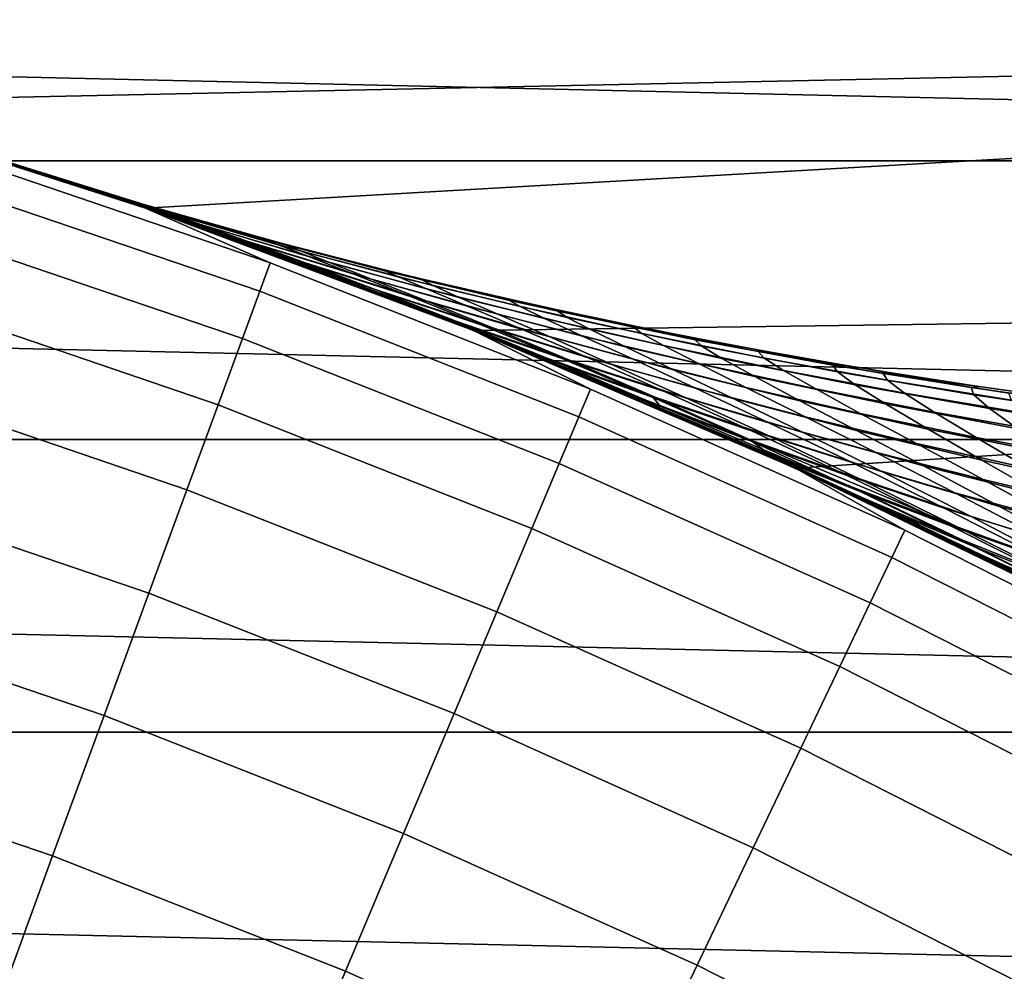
# Model space of a CAD drawing. Header units: metres. Extents: x -28 to 70, y -218 to 27.
# Tile 183 of 246: x 6.82 to 9.76, y 18.51 to 21.35. Entities that reach past the tile are written whole.
import ezdxf

# ---------------------------------------------------------------- set-up
doc = ezdxf.new("R2010")
doc.units = ezdxf.units.M
doc.layers.add('solid_10_261_002_XXX', color=7, linetype='CONTINUOUS')

msp = doc.modelspace()

# ---------------------------------------------------------------- linework, layer by layer
at = {"layer": 'solid_10_261_002_XXX'}
for points in [[(15.570002, 22.058435), (5.186649, 21.379866), (6.198219, 21.108797), (16.558117, 21.326706)], [(-17.835821, 20.931631, -5), (-16.864799, 21.721592, -5), (17.835821, 20.931631, -5)], [(-16.864799, 21.721592, -5), (16.864799, 21.721592, -5), (17.835821, 20.931631, -5)], [(16.558117, 21.326706), (6.198219, 21.108797), (7.195333, 20.790064)], [(16.558117, 21.326706), (7.195333, 20.790064), (8.17672, 20.42403), (17.511431, 20.551125)], [(6.198116, 21.108845, 143.052673), (6.592984, 20.957857, 144.561661), (7.56808, 20.625793, 144.561661), (7.195495, 20.790018, 143.052673)], [(6.823728, 20.914988, 115.249138), (6.8004, 20.922585, 114), (6.198116, 21.108845, 143.052673), (7.195495, 20.790018, 143.052673)], [(7.278616, 20.761063, 108.243568), (7.195333, 20.790064), (6.198219, 21.108797), (7.179482, 20.795553, 108.87001)], [(7.091637, 20.825674, 109.499367), (7.179482, 20.795553, 108.87001), (6.198219, 21.108797)], [(7.014781, 20.851686, 110.136665), (7.091637, 20.825674, 109.499367), (6.198219, 21.108797)], [(6.949057, 20.873682, 110.780823), (7.014781, 20.851686, 110.136665), (6.198219, 21.108797)], [(6.895308, 20.891499, 111.426529), (6.949057, 20.873682, 110.780823), (6.198219, 21.108797)], [(6.853576, 20.905226, 112.074387), (6.895308, 20.891499, 111.426529), (6.198219, 21.108797)], [(6.823834, 20.914953, 112.71978), (6.853576, 20.905226, 112.074387), (6.198219, 21.108797)], [(6.806107, 20.920729, 113.361343), (6.823834, 20.914953, 112.71978), (6.198219, 21.108797)], [(7.56808, 20.625793, 144.561661), (6.592984, 20.957857, 144.561661), (6.565933, 20.871866, 146.086594), (7.537028, 20.541166, 146.086594)], [(-18.770296, 20.097898, -5), (-17.835821, 20.931631, -5), (18.770296, 20.097898, -5)], [(-17.835821, 20.931631, -5), (17.835821, 20.931631, -5), (18.770296, 20.097898, -5)], [(7.161953, 20.8099, 114), (7.213463, 20.793613, 112.795769), (6.806107, 20.920729, 113.361343), (6.8004, 20.922585, 114)], [(7.182208, 20.802921, 115.225479), (7.161953, 20.8099, 114), (6.8004, 20.922585, 114), (6.823728, 20.914988, 115.249138)], [(7.213463, 20.793613, 112.795769), (6.823834, 20.914953, 112.71978), (6.806107, 20.920729, 113.361343)], [(6.889035, 20.893568, 116.481651), (6.823728, 20.914988, 115.249138), (7.195495, 20.790018, 143.052673)], [(7.239532, 20.782698, 116.448204), (7.182208, 20.802921, 115.225479), (6.823728, 20.914988, 115.249138), (6.889035, 20.893568, 116.481651)], [(7.213463, 20.793613, 112.795769), (7.267549, 20.774334, 111.597542), (6.853576, 20.905226, 112.074387), (6.823834, 20.914953, 112.71978)], [(7.267549, 20.774334, 111.597542), (6.895308, 20.891499, 111.426529), (6.853576, 20.905226, 112.074387)], [(6.99723, 20.857584, 117.700272), (6.889035, 20.893568, 116.481651), (7.195495, 20.790018, 143.052673)], [(7.34003, 20.746946, 117.663513), (7.239532, 20.782698, 116.448204), (6.889035, 20.893568, 116.481651), (6.99723, 20.857584, 117.700272)], [(7.267549, 20.774334, 111.597542), (7.362932, 20.740149, 110.409187), (6.949057, 20.873682, 110.780823), (6.895308, 20.891499, 111.426529)], [(7.537028, 20.541166, 146.086594), (6.565933, 20.871866, 146.086594), (6.52075, 20.728237, 147.606766), (7.485163, 20.399813, 147.606766)], [(7.362932, 20.740149, 110.409187), (7.014781, 20.851686, 110.136665), (6.949057, 20.873682, 110.780823)], [(7.147459, 20.806581, 118.903343), (6.99723, 20.857584, 117.700272), (7.195495, 20.790018, 143.052673)], [(7.483125, 20.695349, 118.866631), (7.34003, 20.746946, 117.663513), (6.99723, 20.857584, 117.700272), (7.147459, 20.806581, 118.903343)], [(7.362932, 20.740149, 110.409187), (7.498805, 20.690872, 109.23465), (7.091637, 20.825674, 109.499367), (7.014781, 20.851686, 110.136665)], [(7.498805, 20.690872, 109.23465), (7.179482, 20.795553, 108.87001), (7.091637, 20.825674, 109.499367)], [(7.332616, 20.742052, 120.072372), (7.147459, 20.806581, 118.903343), (7.195495, 20.790018, 143.052673)], [(7.666539, 20.627743, 120.051231), (7.483125, 20.695349, 118.866631), (7.147459, 20.806581, 118.903343), (7.332616, 20.742052, 120.072372)], [(7.194831, 20.800123, 114), (7.161953, 20.8099, 114), (7.182208, 20.802921, 115.225479)], [(7.213463, 20.793613, 112.795769), (7.161953, 20.8099, 114), (7.194831, 20.800123, 114)], [(7.498805, 20.690872, 109.23465), (7.673014, 20.626415, 108.079224), (7.278616, 20.761063, 108.243568), (7.179482, 20.795553, 108.87001)], [(7.595735, 20.678986, 116.401138), (7.547422, 20.698118, 115.201866), (7.182208, 20.802921, 115.225479), (7.239532, 20.782698, 116.448204)], [(7.194831, 20.800123, 114), (7.182208, 20.802921, 115.225479), (7.547422, 20.698118, 115.201866), (7.54037, 20.701933, 114)], [(7.213463, 20.793613, 112.795769), (7.194831, 20.800123, 114), (7.54037, 20.701933, 114), (7.616292, 20.679407, 112.816956)], [(7.616292, 20.679407, 112.816956), (7.660901, 20.661085, 111.639565), (7.267549, 20.774334, 111.597542), (7.213463, 20.793613, 112.795769)], [(8.193857, 20.417168, 104.234512), (8.17672, 20.42403), (7.195333, 20.790064), (7.987351, 20.498835, 104.976479)], [(7.805858, 20.56863, 105.68222), (7.987351, 20.498835, 104.976479), (7.195333, 20.790064)], [(7.649136, 20.627426, 106.349701), (7.805858, 20.56863, 105.68222), (7.195333, 20.790064)], [(7.510915, 20.678156, 106.99511), (7.649136, 20.627426, 106.349701), (7.195333, 20.790064)], [(7.387729, 20.722486, 107.623703), (7.510915, 20.678156, 106.99511), (7.195333, 20.790064)], [(7.278616, 20.761063, 108.243568), (7.387729, 20.722486, 107.623703), (7.195333, 20.790064)], [(7.195495, 20.790018, 143.052673), (7.56808, 20.625793, 144.561661), (8.52654, 20.24839, 144.561661), (8.176574, 20.424095, 143.052673)], [(7.55437, 20.662321, 121.210236), (7.332616, 20.742052, 120.072372), (7.195495, 20.790018, 143.052673), (8.176574, 20.424095, 143.052673)], [(7.686424, 20.643854, 117.59333), (7.595735, 20.678986, 116.401138), (7.239532, 20.782698, 116.448204), (7.34003, 20.746946, 117.663513)], [(7.660901, 20.661085, 111.639565), (7.746294, 20.627199, 110.471649), (7.362932, 20.740149, 110.409187), (7.267549, 20.774334, 111.597542)], [(7.673014, 20.626415, 108.079224), (7.387729, 20.722486, 107.623703), (7.278616, 20.761063, 108.243568)], [(7.886955, 20.544065, 121.210083), (7.666539, 20.627743, 120.051231), (7.332616, 20.742052, 120.072372), (7.55437, 20.662321, 121.210236)], [(7.818951, 20.592466, 118.773819), (7.686424, 20.643854, 117.59333), (7.34003, 20.746946, 117.663513), (7.483125, 20.695349, 118.866631)], [(7.746294, 20.627199, 110.471649), (7.871715, 20.577621, 109.317123), (7.498805, 20.690872, 109.23465), (7.362932, 20.740149, 110.409187)], [(7.485163, 20.399813, 147.606766), (6.52075, 20.728237, 147.606766), (6.457506, 20.527197, 149.119751), (7.412565, 20.201958, 149.119751)], [(7.882442, 20.546757, 106.949158), (7.510915, 20.678156, 106.99511), (7.387729, 20.722486, 107.623703)], [(7.673014, 20.626415, 108.079224), (7.882442, 20.546757, 106.949158), (7.387729, 20.722486, 107.623703)], [(7.991136, 20.524736, 119.936485), (7.818951, 20.592466, 118.773819), (7.483125, 20.695349, 118.866631), (7.666539, 20.627743, 120.051231)], [(7.871715, 20.577621, 109.317123), (8.035078, 20.512354, 108.181229), (7.673014, 20.626415, 108.079224), (7.498805, 20.690872, 109.23465)], [(7.882442, 20.546757, 106.949158), (7.649136, 20.627426, 106.349701), (7.510915, 20.678156, 106.99511)], [(7.590208, 20.688444, 114), (7.54037, 20.701933, 114), (7.547422, 20.698118, 115.201866)], [(7.616292, 20.679407, 112.816956), (7.54037, 20.701933, 114), (7.590208, 20.688444, 114)], [(7.547422, 20.698118, 115.201866), (7.595735, 20.678986, 116.401138), (7.95459, 20.583271, 116.354202), (7.914692, 20.601826, 115.178322)], [(7.612437, 20.682482, 114), (7.547422, 20.698118, 115.201866), (7.914692, 20.601826, 115.178322), (7.910507, 20.605665, 114)], [(7.590208, 20.688444, 114), (7.547422, 20.698118, 115.201866), (7.612437, 20.682482, 114)], [(7.616292, 20.679407, 112.816956), (7.590208, 20.688444, 114), (7.612437, 20.682482, 114)], [(7.595735, 20.678986, 116.401138), (7.686424, 20.643854, 117.59333), (8.036073, 20.548239, 117.523308), (7.95459, 20.583271, 116.354202)], [(7.616292, 20.679407, 112.816956), (7.612437, 20.682482, 114), (7.910507, 20.605665, 114), (8.0216, 20.575438, 112.838066)], [(7.660901, 20.661085, 111.639565), (7.616292, 20.679407, 112.816956), (8.0216, 20.575438, 112.838066), (8.057454, 20.557404, 111.681458)], [(7.802291, 20.569984, 122.301834), (7.55437, 20.662321, 121.210236), (8.176574, 20.424095, 143.052673)], [(8.141037, 20.444256, 122.335991), (7.886955, 20.544065, 121.210083), (7.55437, 20.662321, 121.210236), (7.802291, 20.569984, 122.301834)], [(7.746294, 20.627199, 110.471649), (7.660901, 20.661085, 111.639565), (8.057454, 20.557404, 111.681458), (8.133578, 20.523108, 110.533958)], [(7.686424, 20.643854, 117.59333), (7.818951, 20.592466, 118.773819), (8.158632, 20.496529, 118.681183), (8.036073, 20.548239, 117.523308)], [(8.52654, 20.24839, 144.561661), (7.56808, 20.625793, 144.561661), (7.537028, 20.541166, 146.086594), (8.491555, 20.165312, 146.086594)], [(8.123947, 20.451887, 105.850723), (7.805858, 20.56863, 105.68222), (7.649136, 20.627426, 106.349701)], [(7.882442, 20.546757, 106.949158), (8.123947, 20.451887, 105.850723), (7.649136, 20.627426, 106.349701)], [(8.199804, 20.440687, 121.074303), (7.991136, 20.524736, 119.936485), (7.666539, 20.627743, 120.051231), (7.886955, 20.544065, 121.210083)], [(8.035078, 20.512354, 108.181229), (8.233347, 20.431488, 107.070152), (7.882442, 20.546757, 106.949158), (7.673014, 20.626415, 108.079224)], [(7.871715, 20.577621, 109.317123), (7.746294, 20.627199, 110.471649), (8.133578, 20.523108, 110.533958), (8.249261, 20.472485, 109.399437)], [(7.818951, 20.592466, 118.773819), (7.991136, 20.524736, 119.936485), (8.320189, 20.428131, 119.821907), (8.158632, 20.496529, 118.681183)], [(7.910507, 20.605665, 114), (7.914692, 20.601826, 115.178322), (8.020055, 20.578869, 114)], [(8.0216, 20.575438, 112.838066), (7.910507, 20.605665, 114), (8.020055, 20.578869, 114)], [(7.914692, 20.601826, 115.178322), (7.95459, 20.583271, 116.354202), (8.316005, 20.495295, 116.307457), (8.283914, 20.513723, 115.154884)], [(8.020055, 20.578869, 114), (7.914692, 20.601826, 115.178322), (8.283914, 20.513723, 115.154884), (8.289226, 20.516197, 114)], [(8.073893, 20.464903, 123.340561), (7.802291, 20.569984, 122.301834), (8.176574, 20.424095, 143.052673)], [(8.425278, 20.328329, 123.423882), (8.141037, 20.444256, 122.335991), (7.802291, 20.569984, 122.301834), (8.073893, 20.464903, 123.340561)], [(8.123947, 20.451887, 105.850723), (8.394277, 20.341846, 104.788712), (7.987351, 20.498835, 104.976479), (7.805858, 20.56863, 105.68222)], [(8.035078, 20.512354, 108.181229), (7.871715, 20.577621, 109.317123), (8.249261, 20.472485, 109.399437), (8.40248, 20.405626, 108.283096)], [(7.95459, 20.583271, 116.354202), (8.036073, 20.548239, 117.523308), (8.388893, 20.459906, 117.453552), (8.316005, 20.495295, 116.307457)], [(8.0216, 20.575438, 112.838066), (8.020055, 20.578869, 114), (8.289226, 20.516197, 114), (8.429245, 20.481272, 112.859062)], [(8.057454, 20.557404, 111.681458), (8.0216, 20.575438, 112.838066), (8.429245, 20.481272, 112.859062), (8.457088, 20.462944, 111.723122)], [(8.133578, 20.523108, 110.533958), (8.057454, 20.557404, 111.681458), (8.457088, 20.462944, 111.723122), (8.524683, 20.427626, 110.595947)], [(7.412565, 20.201958, 149.119751), (6.457506, 20.527197, 149.119751), (6.376301, 20.26906, 150.623184), (7.319349, 19.94791, 150.623184)], [(8.491555, 20.165312, 146.086594), (7.537028, 20.541166, 146.086594), (7.485163, 20.399813, 147.606766), (8.433121, 20.026545, 147.606766)], [(8.233347, 20.431488, 107.070152), (8.463459, 20.335115, 105.990105), (8.123947, 20.451887, 105.850723), (7.882442, 20.546757, 106.949158)], [(8.441762, 20.34034, 122.180298), (8.199804, 20.440687, 121.074303), (7.886955, 20.544065, 121.210083), (8.141037, 20.444256, 122.335991)], [(8.036073, 20.548239, 117.523308), (8.158632, 20.496529, 118.681183), (8.502099, 20.407408, 118.588867), (8.388893, 20.459906, 117.453552)], [(17.511431, 20.551125), (8.17672, 20.42403), (9.139086, 20.011904)], [(17.511431, 20.551125), (9.139086, 20.011904), (10.080904, 19.55442), (18.428652, 19.732834)], [(8.394277, 20.341846, 104.788712), (8.193857, 20.417168, 104.234512), (7.987351, 20.498835, 104.976479)], [(7.991136, 20.524736, 119.936485), (8.199804, 20.440687, 121.074303), (8.517702, 20.343145, 120.93866), (8.320189, 20.428131, 119.821907)], [(8.233347, 20.431488, 107.070152), (8.035078, 20.512354, 108.181229), (8.40248, 20.405626, 108.283096), (8.590276, 20.322742, 107.191063)], [(8.249261, 20.472485, 109.399437), (8.133578, 20.523108, 110.533958), (8.524683, 20.427626, 110.595947), (8.631358, 20.375309, 109.481384)], [(8.158632, 20.496529, 118.681183), (8.320189, 20.428131, 119.821907), (8.653636, 20.33786, 119.707672), (8.502099, 20.407408, 118.588867)], [(8.289226, 20.516197, 114), (8.283914, 20.513723, 115.154884), (8.441662, 20.482647, 114)], [(8.283914, 20.513723, 115.154884), (8.316005, 20.495295, 116.307457), (8.679885, 20.414793, 116.260979), (8.654978, 20.433485, 115.131577)], [(8.441662, 20.482647, 114), (8.283914, 20.513723, 115.154884), (8.654978, 20.433485, 115.131577), (8.665364, 20.435873, 114)], [(8.429245, 20.481272, 112.859062), (8.289226, 20.516197, 114), (8.441662, 20.482647, 114)], [(8.40248, 20.405626, 108.283096), (8.249261, 20.472485, 109.399437), (8.631358, 20.375309, 109.481384), (8.775155, 20.306179, 108.384567)], [(8.316005, 20.495295, 116.307457), (8.388893, 20.459906, 117.453552), (8.744802, 20.378656, 117.384171), (8.679885, 20.414793, 116.260979)], [(8.429245, 20.481272, 112.859062), (8.441662, 20.482647, 114), (8.665364, 20.435873, 114), (8.839087, 20.396481, 112.879883)], [(8.457088, 20.462944, 111.723122), (8.429245, 20.481272, 112.859062), (8.839087, 20.396481, 112.879883), (8.859683, 20.377367, 111.764465)], [(8.364345, 20.347918, 124.326141), (8.073893, 20.464903, 123.340561), (8.176574, 20.424095, 143.052673)], [(8.425278, 20.328329, 123.423882), (8.073893, 20.464903, 123.340561), (8.364345, 20.347918, 124.326141)], [(8.463459, 20.335115, 105.990105), (8.722241, 20.223379, 104.945847), (8.394277, 20.341846, 104.788712), (8.123947, 20.451887, 105.850723)], [(8.713648, 20.223774, 123.249512), (8.441762, 20.34034, 122.180298), (8.141037, 20.444256, 122.335991), (8.425278, 20.328329, 123.423882)], [(8.199804, 20.440687, 121.074303), (8.441762, 20.34034, 122.180298), (8.748116, 20.241678, 122.024673), (8.517702, 20.343145, 120.93866)], [(8.388893, 20.459906, 117.453552), (8.502099, 20.407408, 118.588867), (8.849278, 20.32497, 118.497017), (8.744802, 20.378656, 117.384171)], [(8.524683, 20.427626, 110.595947), (8.457088, 20.462944, 111.723122), (8.859683, 20.377367, 111.764465), (8.919505, 20.340508, 110.657486)], [(8.176574, 20.424095, 143.052673), (8.52654, 20.24839, 144.561661), (9.466256, 19.826477, 144.561661), (9.139131, 20.011904, 143.052673)], [(8.663549, 20.222336, 125.24987), (8.364345, 20.347918, 124.326141), (8.176574, 20.424095, 143.052673), (9.139131, 20.011904, 143.052673)], [(9.389669, 19.89558, 100.817627), (9.139086, 20.011904), (8.17672, 20.42403), (9.033106, 20.059984, 101.726189)], [(8.715562, 20.199974, 102.600006), (9.033106, 20.059984, 101.726189), (8.17672, 20.42403)], [(8.437258, 20.317793, 103.44207), (8.715562, 20.199974, 102.600006), (8.17672, 20.42403)], [(8.193857, 20.417168, 104.234512), (8.437258, 20.317793, 103.44207), (8.17672, 20.42403)], [(8.689964, 20.216791, 103.765121), (8.437258, 20.317793, 103.44207), (8.193857, 20.417168, 104.234512)], [(8.394277, 20.341846, 104.788712), (8.689964, 20.216791, 103.765121), (8.193857, 20.417168, 104.234512)], [(8.463459, 20.335115, 105.990105), (8.233347, 20.431488, 107.070152), (8.590276, 20.322742, 107.191063), (8.809663, 20.224043, 106.129486)], [(8.320189, 20.428131, 119.821907), (8.517702, 20.343145, 120.93866), (8.840596, 20.251446, 120.803368), (8.653636, 20.33786, 119.707672)], [(8.631358, 20.375309, 109.481384), (8.524683, 20.427626, 110.595947), (8.919505, 20.340508, 110.657486), (9.017924, 20.285942, 109.562759)], [(8.665364, 20.435873, 114), (8.654978, 20.433485, 115.131577), (8.851599, 20.399101, 114)], [(8.654978, 20.433485, 115.131577), (8.679885, 20.414793, 116.260979), (9.046137, 20.341507, 116.214828), (9.027781, 20.360786, 115.108452)], [(8.851599, 20.399101, 114), (8.654978, 20.433485, 115.131577), (9.027781, 20.360786, 115.108452), (9.042981, 20.3633, 114)], [(8.839087, 20.396481, 112.879883), (8.665364, 20.435873, 114), (8.851599, 20.399101, 114)], [(8.679885, 20.414793, 116.260979), (8.744802, 20.378656, 117.384171), (9.103718, 20.304295, 117.315269), (9.046137, 20.341507, 116.214828)], [(8.433121, 20.026545, 147.606766), (7.485163, 20.399813, 147.606766), (7.412565, 20.201958, 149.119751), (8.351329, 19.83231, 149.119751)], [(8.590276, 20.322742, 107.191063), (8.40248, 20.405626, 108.283096), (8.775155, 20.306179, 108.384567), (8.953183, 20.220572, 107.311584)], [(8.502099, 20.407408, 118.588867), (8.653636, 20.33786, 119.707672), (8.991417, 20.253864, 119.593979), (8.849278, 20.32497, 118.497017)], [(8.839087, 20.396481, 112.879883), (8.851599, 20.399101, 114), (9.042981, 20.3633, 114), (9.250987, 20.320631, 112.900482)], [(8.859683, 20.377367, 111.764465), (8.839087, 20.396481, 112.879883), (9.250987, 20.320631, 112.900482), (9.265117, 20.300329, 111.805382)], [(8.775155, 20.306179, 108.384567), (8.631358, 20.375309, 109.481384), (9.017924, 20.285942, 109.562759), (9.153038, 20.213961, 108.48539)], [(8.744802, 20.378656, 117.384171), (8.849278, 20.32497, 118.497017), (9.2001, 20.249088, 118.405769), (9.103718, 20.304295, 117.315269)], [(8.919505, 20.340508, 110.657486), (8.859683, 20.377367, 111.764465), (9.265117, 20.300329, 111.805382), (9.317944, 20.261499, 110.718407)], [(9.274076, 20.322672, 114), (9.042981, 20.3633, 114), (9.027781, 20.360786, 115.108452)], [(9.027781, 20.360786, 115.108452), (9.046137, 20.341507, 116.214828), (9.414665, 20.275173, 116.169083), (9.402214, 20.295301, 115.085526)], [(9.347345, 20.310369, 114), (9.027781, 20.360786, 115.108452), (9.402214, 20.295301, 115.085526), (9.426222, 20.29743, 114)], [(9.274076, 20.322672, 114), (9.027781, 20.360786, 115.108452), (9.347345, 20.310369, 114)], [(9.250987, 20.320631, 112.900482), (9.042981, 20.3633, 114), (9.274076, 20.322672, 114)], [(8.735933, 20.196396, 124.471619), (8.364345, 20.347918, 124.326141), (8.663549, 20.222336, 125.24987)], [(8.713648, 20.223774, 123.249512), (8.425278, 20.328329, 123.423882), (8.364345, 20.347918, 124.326141), (8.735933, 20.196396, 124.471619)], [(8.722241, 20.223379, 104.945847), (9.006303, 20.096521, 103.939362), (8.689964, 20.216791, 103.765121), (8.394277, 20.341846, 104.788712)], [(8.441762, 20.34034, 122.180298), (8.713648, 20.223774, 123.249512), (9.008209, 20.123884, 123.075127), (8.748116, 20.241678, 122.024673)], [(8.722241, 20.223379, 104.945847), (8.463459, 20.335115, 105.990105), (8.809663, 20.224043, 106.129486), (9.057543, 20.109781, 105.103088)], [(8.517702, 20.343145, 120.93866), (8.748116, 20.241678, 122.024673), (9.060057, 20.148352, 121.869377), (8.840596, 20.251446, 120.803368)], [(8.809663, 20.224043, 106.129486), (8.590276, 20.322742, 107.191063), (8.953183, 20.220572, 107.311584), (9.16253, 20.11882, 106.268501)], [(8.653636, 20.33786, 119.707672), (8.840596, 20.251446, 120.803368), (9.168438, 20.165596, 120.668655), (8.991417, 20.253864, 119.593979)], [(8.849278, 20.32497, 118.497017), (8.991417, 20.253864, 119.593979), (9.333471, 20.176077, 119.480988), (9.2001, 20.249088, 118.405769)], [(9.017924, 20.285942, 109.562759), (8.919505, 20.340508, 110.657486), (9.317944, 20.261499, 110.718407), (9.408877, 20.204233, 109.643364)], [(9.046137, 20.341507, 116.214828), (9.103718, 20.304295, 117.315269), (9.465558, 20.236624, 117.246948), (9.414665, 20.275173, 116.169083)], [(9.250987, 20.320631, 112.900482), (9.274076, 20.322672, 114), (9.347345, 20.310369, 114), (9.664804, 20.25329, 112.920815)], [(9.265117, 20.300329, 111.805382), (9.250987, 20.320631, 112.900482), (9.664804, 20.25329, 112.920815), (9.673268, 20.231487, 111.845779)], [(9.007518, 20.076889, 102.781586), (8.715562, 20.199974, 102.600006), (8.437258, 20.317793, 103.44207)], [(9.312224, 19.954794, 102.972321), (9.007518, 20.076889, 102.781586), (8.437258, 20.317793, 103.44207), (8.689964, 20.216791, 103.765121)], [(8.953183, 20.220572, 107.311584), (8.775155, 20.306179, 108.384567), (9.153038, 20.213961, 108.48539), (9.322022, 20.125023, 107.431389)], [(9.103718, 20.304295, 117.315269), (9.2001, 20.249088, 118.405769), (9.554491, 20.17963, 118.315277), (9.465558, 20.236624, 117.246948)], [(9.317944, 20.261499, 110.718407), (9.265117, 20.300329, 111.805382), (9.673268, 20.231487, 111.845779), (9.719896, 20.190357, 110.77858)], [(9.664804, 20.25329, 112.920815), (9.347345, 20.310369, 114), (9.426222, 20.29743, 114)], [(9.426222, 20.29743, 114), (9.402214, 20.295301, 115.085526), (9.688172, 20.25667, 114)], [(9.402214, 20.295301, 115.085526), (9.414665, 20.275173, 116.169083), (9.785378, 20.21553, 116.12381), (9.778172, 20.23671, 115.062851)], [(9.688172, 20.25667, 114), (9.402214, 20.295301, 115.085526), (9.778172, 20.23671, 115.062851), (9.801524, 20.240063, 114)], [(9.664804, 20.25329, 112.920815), (9.426222, 20.29743, 114), (9.688172, 20.25667, 114)], [(7.319349, 19.94791, 150.623184), (6.376301, 20.26906, 150.623184), (6.277262, 19.954233, 152.1147), (7.205662, 19.638073, 152.1147)], [(9.153038, 20.213961, 108.48539), (9.017924, 20.285942, 109.562759), (9.408877, 20.204233, 109.643364), (9.536066, 20.128916, 108.585304)], [(9.408877, 20.204233, 109.643364), (9.317944, 20.261499, 110.718407), (9.719896, 20.190357, 110.77858), (9.804133, 20.130032, 109.723)], [(9.414665, 20.275173, 116.169083), (9.465558, 20.236624, 117.246948), (9.83024, 20.175447, 117.179314), (9.785378, 20.21553, 116.12381)], [(9.466256, 19.826477, 144.561661), (8.52654, 20.24839, 144.561661), (8.491555, 20.165312, 146.086594), (9.427416, 19.745129, 146.086594)], [(8.748116, 20.241678, 122.024673), (9.008209, 20.123884, 123.075127), (9.308932, 20.028797, 122.901031), (9.060057, 20.148352, 121.869377)], [(8.840596, 20.251446, 120.803368), (9.060057, 20.148352, 121.869377), (9.377544, 20.060431, 121.714691), (9.168438, 20.165596, 120.668655)], [(8.991417, 20.253864, 119.593979), (9.168438, 20.165596, 120.668655), (9.501175, 20.085598, 120.534737), (9.333471, 20.176077, 119.480988)], [(9.2001, 20.249088, 118.405769), (9.333471, 20.176077, 119.480988), (9.679737, 20.104439, 119.368896), (9.554491, 20.17963, 118.315277)], [(9.465558, 20.236624, 117.246948), (9.554491, 20.17963, 118.315277), (9.912381, 20.116467, 118.22567), (9.83024, 20.175447, 117.179314)], [(9.664804, 20.25329, 112.920815), (9.688172, 20.25667, 114), (9.801524, 20.240063, 114), (10.080398, 20.194027, 112.940834)], [(9.673268, 20.231487, 111.845779), (9.664804, 20.25329, 112.920815), (10.080398, 20.194027, 112.940834), (10.084015, 20.170496, 111.885559)], [(9.719896, 20.190357, 110.77858), (9.673268, 20.231487, 111.845779), (10.084015, 20.170496, 111.885559), (10.125256, 20.12682, 110.837845)], [(8.973211, 20.086849, 126.114784), (8.663549, 20.222336, 125.24987), (9.139131, 20.011904, 143.052673)], [(9.069241, 20.04858, 125.477303), (8.663549, 20.222336, 125.24987), (8.973211, 20.086849, 126.114784)], [(9.011868, 20.091158, 124.279846), (8.735933, 20.196396, 124.471619), (8.663549, 20.222336, 125.24987), (9.069241, 20.04858, 125.477303)], [(9.625471, 19.83592, 103.163483), (9.312224, 19.954794, 102.972321), (8.689964, 20.216791, 103.765121), (9.006303, 20.096521, 103.939362)], [(8.713648, 20.223774, 123.249512), (8.735933, 20.196396, 124.471619), (9.011868, 20.091158, 124.279846)], [(8.713648, 20.223774, 123.249512), (9.011868, 20.091158, 124.279846), (9.294537, 19.989975, 124.087944), (9.008209, 20.123884, 123.075127)], [(9.006303, 20.096521, 103.939362), (8.722241, 20.223379, 104.945847), (9.057543, 20.109781, 105.103088), (9.330594, 19.980291, 104.113869)], [(9.057543, 20.109781, 105.103088), (8.809663, 20.224043, 106.129486), (9.16253, 20.11882, 106.268501), (9.400167, 20.001299, 105.260025)], [(9.16253, 20.11882, 106.268501), (8.953183, 20.220572, 107.311584), (9.322022, 20.125023, 107.431389), (9.522033, 20.019598, 106.406784)], [(9.322022, 20.125023, 107.431389), (9.153038, 20.213961, 108.48539), (9.536066, 20.128916, 108.585304), (9.69675, 20.036144, 107.550179)], [(9.536066, 20.128916, 108.585304), (9.408877, 20.204233, 109.643364), (9.804133, 20.130032, 109.723), (9.924174, 20.050995, 108.684052)], [(8.351329, 19.83231, 149.119751), (7.412565, 20.201958, 149.119751), (7.319349, 19.94791, 150.623184), (8.246308, 19.582911, 150.623184)], [(9.343474, 19.922342, 101.839569), (9.033106, 20.059984, 101.726189), (8.715562, 20.199974, 102.600006), (9.007518, 20.076889, 102.781586)], [(9.333471, 20.176077, 119.480988), (9.501175, 20.085598, 120.534737), (9.838756, 20.011459, 120.40184), (9.679737, 20.104439, 119.368896)], [(9.554491, 20.17963, 118.315277), (9.679737, 20.104439, 119.368896), (10.030153, 20.038885, 119.257881), (9.912381, 20.116467, 118.22567)], [(9.804133, 20.130032, 109.723), (9.719896, 20.190357, 110.77858), (10.125256, 20.12682, 110.837845), (10.2036, 20.063169, 109.80146)], [(9.427416, 19.745129, 146.086594), (8.491555, 20.165312, 146.086594), (8.433121, 20.026545, 147.606766), (9.362541, 19.609255, 147.606766)], [(9.060057, 20.148352, 121.869377), (9.308932, 20.028797, 122.901031), (9.615785, 19.93866, 122.727531), (9.377544, 20.060431, 121.714691)], [(9.168438, 20.165596, 120.668655), (9.377544, 20.060431, 121.714691), (9.700538, 19.977989, 121.56086), (9.501175, 20.085598, 120.534737)], [(9.008209, 20.123884, 123.075127), (9.294537, 19.989975, 124.087944), (9.583919, 19.893057, 123.896271), (9.308932, 20.028797, 122.901031)], [(9.400167, 20.001299, 105.260025), (9.16253, 20.11882, 106.268501), (9.522033, 20.019598, 106.406784), (9.750108, 19.89818, 105.416222)], [(9.522033, 20.019598, 106.406784), (9.322022, 20.125023, 107.431389), (9.69675, 20.036144, 107.550179), (9.888144, 19.926523, 106.543953)], [(9.69675, 20.036144, 107.550179), (9.536066, 20.128916, 108.585304), (9.924174, 20.050995, 108.684052), (10.077317, 19.953985, 107.667633)], [(-19.665449, 19.222879, -5), (-18.770296, 20.097898, -5), (19.665449, 19.222879, -5)], [(-18.770296, 20.097898, -5), (18.770296, 20.097898, -5), (19.665449, 19.222879, -5)], [(9.285846, 19.94425, 126.928673), (8.973211, 20.086849, 126.114784), (9.139131, 20.011904, 143.052673)], [(9.421472, 19.885092, 126.439392), (8.973211, 20.086849, 126.114784), (9.285846, 19.94425, 126.928673)], [(9.421472, 19.885092, 126.439392), (9.069241, 20.04858, 125.477303), (8.973211, 20.086849, 126.114784)], [(9.006303, 20.096521, 103.939362), (9.330594, 19.980291, 104.113869), (9.625471, 19.83592, 103.163483)], [(9.011868, 20.091158, 124.279846), (9.069241, 20.04858, 125.477303), (9.332812, 19.942659, 125.269409)], [(9.011868, 20.091158, 124.279846), (9.332812, 19.942659, 125.269409), (9.603634, 19.840176, 125.061256), (9.294537, 19.989975, 124.087944)], [(9.330594, 19.980291, 104.113869), (9.057543, 20.109781, 105.103088), (9.400167, 20.001299, 105.260025), (9.662844, 19.868444, 104.288139)], [(9.501175, 20.085598, 120.534737), (9.700538, 19.977989, 121.56086), (10.028996, 19.901106, 121.40815), (9.838756, 20.011459, 120.40184)], [(9.679737, 20.104439, 119.368896), (9.838756, 20.011459, 120.40184), (10.181131, 19.943186, 120.27018), (10.030153, 20.038885, 119.257881)], [(9.312224, 19.954794, 102.972321), (9.636617, 19.798473, 102.046188), (9.343474, 19.922342, 101.839569), (9.007518, 20.076889, 102.781586)], [(9.69452, 19.753531, 100.9394), (9.389669, 19.89558, 100.817627), (9.033106, 20.059984, 101.726189), (9.343474, 19.922342, 101.839569)], [(9.377544, 20.060431, 121.714691), (9.615785, 19.93866, 122.727531), (9.928737, 19.853615, 122.554939), (9.700538, 19.977989, 121.56086)], [(9.362541, 19.609255, 147.606766), (8.433121, 20.026545, 147.606766), (8.351329, 19.83231, 149.119751), (9.271735, 19.419065, 149.119751)], [(9.672905, 19.778519, 126.216682), (9.332812, 19.942659, 125.269409), (9.069241, 20.04858, 125.477303), (9.421472, 19.885092, 126.439392)], [(9.308932, 20.028797, 122.901031), (9.583919, 19.893057, 123.896271), (9.879993, 19.800613, 123.705162), (9.615785, 19.93866, 122.727531)], [(9.888144, 19.926523, 106.543953), (9.69675, 20.036144, 107.550179), (10.077317, 19.953985, 107.667633), (10.260835, 19.839745, 106.679649)], [(10.213721, 19.485376, 98.965553), (10.080904, 19.55442), (9.139086, 20.011904), (9.99388, 19.599039, 99.432442)], [(9.782959, 19.70517, 99.896446), (9.99388, 19.599039, 99.432442), (9.139086, 20.011904)], [(9.581812, 19.803759, 100.356781), (9.782959, 19.70517, 99.896446), (9.139086, 20.011904)], [(9.389669, 19.89558, 100.817627), (9.581812, 19.803759, 100.356781), (9.139086, 20.011904)], [(9.139131, 20.011904, 143.052673), (9.466256, 19.826477, 144.561661), (10.385163, 19.360981, 144.561661), (10.080983, 19.55438, 143.052673)], [(9.601927, 19.794014, 127.690048), (9.285846, 19.94425, 126.928673), (9.139131, 20.011904, 143.052673), (10.080983, 19.55438, 143.052673)], [(9.662844, 19.868444, 104.288139), (9.400167, 20.001299, 105.260025), (9.750108, 19.89818, 105.416222), (10.003059, 19.761324, 104.461685)], [(9.750108, 19.89818, 105.416222), (9.522033, 20.019598, 106.406784), (9.888144, 19.926523, 106.543953), (10.107351, 19.800676, 105.571243)], [(9.294537, 19.989975, 124.087944), (9.603634, 19.840176, 125.061256), (9.881697, 19.741404, 124.853241), (9.583919, 19.893057, 123.896271)], [(9.625471, 19.83592, 103.163483), (9.330594, 19.980291, 104.113869), (9.662844, 19.868444, 104.288139), (9.94728, 19.720705, 103.354507)], [(9.700538, 19.977989, 121.56086), (9.928737, 19.853615, 122.554939), (10.247757, 19.773804, 122.383553), (10.028996, 19.901106, 121.40815)], [(7.205662, 19.638073, 152.1147), (6.277262, 19.954233, 152.1147), (6.160545, 19.583214, 153.591949), (7.071683, 19.27293, 153.591949)], [(8.246308, 19.582911, 150.623184), (7.319349, 19.94791, 150.623184), (7.205662, 19.638073, 152.1147), (8.118223, 19.278742, 152.1147)], [(9.789013, 19.706427, 127.357597), (9.285846, 19.94425, 126.928673), (9.601927, 19.794014, 127.690048)], [(9.789013, 19.706427, 127.357597), (9.421472, 19.885092, 126.439392), (9.285846, 19.94425, 126.928673)], [(9.636617, 19.798473, 102.046188), (9.312224, 19.954794, 102.972321), (9.625471, 19.83592, 103.163483), (9.938854, 19.677032, 102.253403)], [(9.332812, 19.942659, 125.269409), (9.672905, 19.778519, 126.216682), (9.932076, 19.674761, 125.993553), (9.603634, 19.840176, 125.061256)], [(9.615785, 19.93866, 122.727531), (9.879993, 19.800613, 123.705162), (10.182739, 19.712858, 123.514984), (9.928737, 19.853615, 122.554939)], [(9.636617, 19.798473, 102.046188), (9.976245, 19.627985, 101.161255), (9.69452, 19.753531, 100.9394), (9.343474, 19.922342, 101.839569)], [(9.69452, 19.753531, 100.9394), (9.581812, 19.803759, 100.356781), (9.389669, 19.89558, 100.817627)], [(10.028692, 19.599218, 127.121353), (9.672905, 19.778519, 126.216682), (9.421472, 19.885092, 126.439392), (9.789013, 19.706427, 127.357597)], [(9.583919, 19.893057, 123.896271), (9.881697, 19.741404, 124.853241), (10.166987, 19.646624, 124.645744), (9.879993, 19.800613, 123.705162)], [(10.003059, 19.761324, 104.461685), (9.750108, 19.89818, 105.416222), (10.107351, 19.800676, 105.571243), (10.351245, 19.659277, 104.634018)], [(9.94728, 19.720705, 103.354507), (9.662844, 19.868444, 104.288139), (10.003059, 19.761324, 104.461685), (10.277674, 19.609587, 103.544838)], [(9.271735, 19.419065, 149.119751), (8.351329, 19.83231, 149.119751), (8.246308, 19.582911, 150.623184), (9.15514, 19.174864, 150.623184)], [(10.385163, 19.360981, 144.561661), (9.466256, 19.826477, 144.561661), (9.427416, 19.745129, 146.086594), (10.342553, 19.281542, 146.086594)], [(9.603634, 19.840176, 125.061256), (9.932076, 19.674761, 125.993553), (10.198983, 19.574158, 125.770447), (9.881697, 19.741404, 124.853241)], [(9.938854, 19.677032, 102.253403), (9.625471, 19.83592, 103.163483), (9.94728, 19.720705, 103.354507), (10.250226, 19.558544, 102.460594)], [(10.057397, 19.570906, 100.080986), (9.782959, 19.70517, 99.896446), (9.581812, 19.803759, 100.356781)], [(9.69452, 19.753531, 100.9394), (10.057397, 19.570906, 100.080986), (9.581812, 19.803759, 100.356781)], [(9.918229, 19.637432, 128.406372), (9.601927, 19.794014, 127.690048), (10.080983, 19.55438, 143.052673)], [(10.168275, 19.513147, 128.231873), (9.789013, 19.706427, 127.357597), (9.601927, 19.794014, 127.690048), (9.918229, 19.637432, 128.406372)], [(9.976245, 19.627985, 101.161255), (9.636617, 19.798473, 102.046188), (9.938854, 19.677032, 102.253403), (10.267588, 19.504103, 101.383888)], [(9.672905, 19.778519, 126.216682), (10.028692, 19.599218, 127.121353), (10.276562, 19.4942, 126.884514), (9.932076, 19.674761, 125.993553)], [(10.342553, 19.281542, 146.086594), (9.427416, 19.745129, 146.086594), (9.362541, 19.609255, 147.606766), (10.271381, 19.148857, 147.606766)], [(9.976245, 19.627985, 101.161255), (10.327932, 19.443808, 100.317383), (10.057397, 19.570906, 100.080986), (9.69452, 19.753531, 100.9394)], [(8.118223, 19.278742, 152.1147), (7.205662, 19.638073, 152.1147), (7.071683, 19.27293, 153.591949), (7.967277, 18.920282, 153.591949)], [(10.271381, 19.148857, 147.606766), (9.362541, 19.609255, 147.606766), (9.271735, 19.419065, 149.119751), (10.171761, 18.963135, 149.119751)], [(7.071683, 19.27293, 153.591949), (6.160545, 19.583214, 153.591949), (6.026335, 19.156584, 155.052612), (6.917624, 18.85306, 155.052612)], [(9.15514, 19.174864, 150.623184), (8.246308, 19.582911, 150.623184), (8.118223, 19.278742, 152.1147), (9.012938, 18.877033, 152.1147)], [(10.171761, 18.963135, 149.119751), (9.271735, 19.419065, 149.119751), (9.15514, 19.174864, 150.623184), (10.043847, 18.724667, 150.623184)], [(7.967277, 18.920282, 153.591949), (7.071683, 19.27293, 153.591949), (6.917624, 18.85306, 155.052612), (7.793706, 18.508095, 155.052612)], [(9.012938, 18.877033, 152.1147), (8.118223, 19.278742, 152.1147), (7.967277, 18.920282, 153.591949), (8.845356, 18.526043, 153.591949)], [(-20.520069, 18.307835, -5), (-19.665449, 19.222879, -5), (20.520069, 18.307835, -5)], [(-19.665449, 19.222879, -5), (19.665449, 19.222879, -5), (20.520069, 18.307835, -5)], [(10.043847, 18.724667, 150.623184), (9.15514, 19.174864, 150.623184), (9.012938, 18.877033, 152.1147), (9.887842, 18.433828, 152.1147)], [(6.917624, 18.85306, 155.052612), (6.026335, 19.156584, 155.052612), (5.874842, 18.675014, 156.494385), (6.743725, 18.379122, 156.494385)], [(8.845356, 18.526043, 153.591949), (7.967277, 18.920282, 153.591949), (7.793706, 18.508095, 155.052612), (8.652656, 18.122442, 155.052612)], [(9.887842, 18.433828, 152.1147), (9.012938, 18.877033, 152.1147), (8.845356, 18.526043, 153.591949), (9.703992, 18.091078, 153.591949)], [(7.793706, 18.508095, 155.052612), (6.917624, 18.85306, 155.052612), (6.743725, 18.379122, 156.494385), (7.597784, 18.042828, 156.494385)], [(9.703992, 18.091078, 153.591949), (8.845356, 18.526043, 153.591949), (8.652656, 18.122442, 155.052612), (9.492585, 17.696955, 155.052612)], [(8.652656, 18.122442, 155.052612), (7.793706, 18.508095, 155.052612), (7.597784, 18.042828, 156.494385), (8.435141, 17.666872, 156.494385)]]:
    msp.add_3dface(points, dxfattribs=at)

doc.saveas('drawing.dxf')
